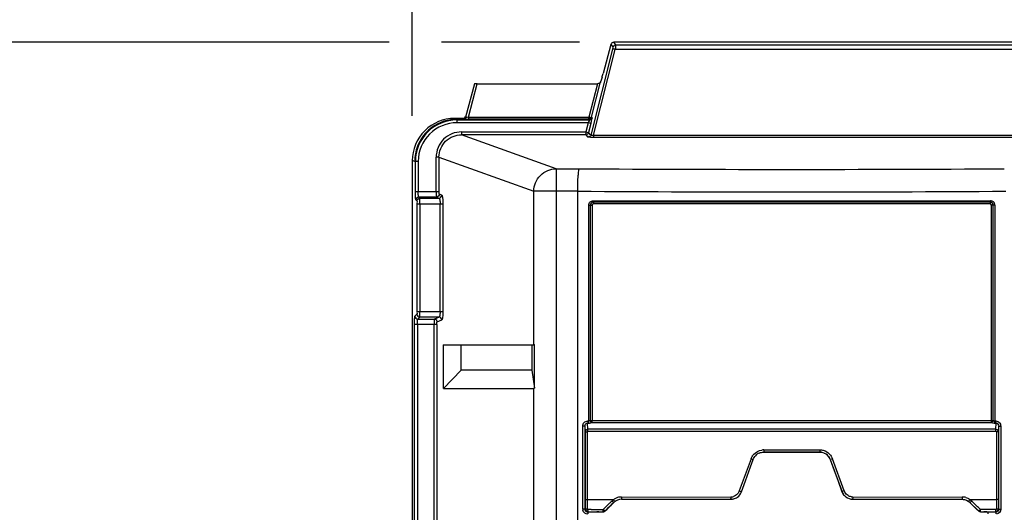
# Model space of a CAD drawing. Header units: inches. Extents: x 0 to 117, y 0 to 83.
# Tile 9 of 59: x 14.09 to 20.97, y 52.46 to 55.91. Entities that reach past the tile are written whole.
import ezdxf

# ---------------------------------------------------------------- set-up
doc = ezdxf.new("R2010")
doc.units = ezdxf.units.IN
doc.header["$LTSCALE"] = 6.431102
doc.header["$MEASUREMENT"] = 0
doc.layers.get('0').update_dxf_attribs({"linetype": 'CONTINUOUS'})
doc.styles.get("Standard").update_dxf_attribs({"font": 'txt', "width": 0.8})
doc.dimstyles.new('DIMSTYLE_1', dxfattribs={"dimtxt": 0.78125, "dimasz": 0.7, "dimexe": 0.18, "dimexo": 0.0625, "dimgap": 0.09, "dimtad": 1, "dimdec": 0, "dimzin": 4, "dimdsep": 46, "dimtxsty": 'STANDARD', "dimblk": '_FILLED', "dimblk1": '_FILLED', "dimblk2": '_FILLED', "dimcen": 0.09, "dimadec": 0, "dimazin": 0, "dimtfac": 1, "dimtdec": 0, "dimtofl": 0, "dimtmove": 0, "dimatfit": 3, "dimldrblk": '_FILLED', "dimfxl": 1, "dimtolj": 1, "dimtzin": 4, "dimarcsym": 0})

# ---------------------------------------------------------------- blocks, each defined once
blk = doc.blocks.new('_FILLED')
at = {"color": 0, "linetype": 'BYBLOCK'}
blk.add_solid([(0, 0), (-1, 0.1429), (-1, -0.1429)], dxfattribs=at)
blk = doc.blocks.new('*D11')
at = {"color": 7, "linetype": 'CONTINUOUS'}
for p, q in [((16.8292, 55.2343), (16.8292, 59.0003)), ((28.9765, 55.0789), (28.9765, 59.0003)), ((16.8292, 58.6253), (22.9029, 58.6253)), ((28.9765, 58.6253), (22.9029, 58.6253))]:
    blk.add_line(p, q, dxfattribs=at)
at = {"color": 7, "linetype": 'CONTINUOUS', "xscale": 0.7, "yscale": 0.7, "zscale": 0.7, "rotation": 180}
blk.add_blockref('_FILLED', (16.8292, 58.6253), dxfattribs=at)
at = {"color": 7, "linetype": 'CONTINUOUS', "xscale": 0.7, "yscale": 0.7, "zscale": 0.7}
blk.add_blockref('_FILLED', (28.9765, 58.6253), dxfattribs=at)
at = {"color": 7, "linetype": 'CONTINUOUS', "insert": (22.9029, 59.6018), "char_height": 0.78125, "width": 1.875, "attachment_point": 2, "line_spacing_factor": 0.9}
blk.add_mtext('309', dxfattribs=at)
blk = doc.blocks.new('*D12')
at = {"color": 7, "linetype": 'CONTINUOUS'}
for p, q in [((16.6672, 55.7473), (13.4265, 55.7473)), ((13.8015, 55.7473), (13.8015, 42.1076)), ((17.9976, 55.7473), (17.0326, 55.7473)), ((13.8015, 28.4678), (13.8015, 42.1076)), ((16.8122, 28.4678), (13.4265, 28.4678))]:
    blk.add_line(p, q, dxfattribs=at)
at = {"color": 7, "linetype": 'CONTINUOUS', "xscale": 0.7, "yscale": 0.7, "zscale": 0.7}
for p, rotation in [((13.8015, 55.7473), 90), ((13.8015, 28.4678), 270)]:
    blk.add_blockref('_FILLED', p, dxfattribs=dict(at, rotation=rotation))
at = {"color": 7, "linetype": 'CONTINUOUS', "insert": (12.8249, 42.1076), "char_height": 0.78125, "width": 1.875, "attachment_point": 2, "rotation": 90, "line_spacing_factor": 0.9}
blk.add_mtext('693', dxfattribs=at)

msp = doc.modelspace()

# ---------------------------------------------------------------- linework, layer by layer
at = {"color": 7, "linetype": 'CONTINUOUS'}
for p, q in [((18.2512, 55.7286), (18.2369, 55.7473)), ((27.5768, 55.7473), (18.2369, 55.7473)), ((18.2291, 55.6988), (18.076, 55.0994)), ((18.0949, 55.0984), (18.2481, 55.6982)), ((18.2179, 55.7327), (18.1634, 55.5296)), ((18.2179, 55.7327), (18.2322, 55.714)), ((27.5655, 55.6982), (18.2481, 55.6982)), ((18.2512, 55.7286), (27.5624, 55.7286)), ((18.0824, 55.2241), (18.1457, 55.4719)), ((18.1554, 55.5017), (18.1457, 55.4719)), ((17.2638, 55.4565), (17.2021, 55.2253)), ((17.2212, 55.2248), (17.2832, 55.4572)), ((17.2832, 55.4572), (18.1228, 55.4572)), ((18.1228, 55.4572), (18.0634, 55.2248)), ((17.1412, 55.2103), (17.1247, 55.2158)), ((17.1831, 55.2158), (17.1247, 55.2158)), ((17.1412, 55.2103), (17.1412, 55.1854)), ((17.1412, 55.2103), (17.1906, 55.2103)), ((17.1412, 55.2051), (18.0668, 55.2051)), ((17.1831, 55.2107), (17.1831, 55.2158)), ((17.2212, 55.2248), (17.2212, 55.2095)), ((17.2212, 55.2248), (18.0634, 55.2248)), ((18.0634, 55.2095), (17.2212, 55.2095)), ((18.0634, 55.2141), (18.0634, 55.2248)), ((18.0634, 55.2095), (18.0634, 55.2141)), ((18.0668, 55.2051), (18.0634, 55.2095)), ((18.0858, 55.2197), (18.0824, 55.2241)), ((18.0583, 55.1854), (17.1414, 55.1854)), ((18.0583, 55.1854), (18.0412, 55.1216)), ((18.0773, 55.1804), (18.0583, 55.1854)), ((18.0773, 55.1804), (18.0602, 55.1165)), ((17.1738, 55.1216), (17.1738, 55.1019)), ((17.1738, 55.1216), (18.0412, 55.1216)), ((17.8349, 54.8643), (17.1738, 55.1019)), ((18.0412, 55.1019), (17.1738, 55.1019)), ((18.0412, 55.1216), (18.0596, 55.1167)), ((18.0412, 55.1216), (18.0412, 55.1101)), ((18.0412, 55.1019), (18.0412, 55.1084)), ((18.0412, 55.1019), (18.0571, 55.0848)), ((18.0581, 55.0845), (18.0571, 55.0848)), ((18.063, 55.0839), (18.0581, 55.0845)), ((18.0745, 55.101), (18.0602, 55.1165)), ((18.0949, 55.0984), (18.0949, 55.0832)), ((18.0949, 55.0984), (27.7187, 55.0984)), ((27.7187, 55.0832), (18.0949, 55.0832)), ((16.8292, 54.9209), (16.8292, 28.7628)), ((16.8458, 54.9153), (16.8292, 54.9208)), ((16.9963, 54.7055), (16.9963, 54.9452)), ((17.0158, 54.9452), (16.9963, 54.9452)), ((17.0158, 54.9453), (17.0158, 54.7055)), ((17.0158, 54.9453), (17.6786, 54.707)), ((16.8707, 54.9153), (16.8458, 54.9153)), ((16.851, 54.7055), (16.851, 54.9153)), ((16.8707, 54.9154), (16.8707, 54.7055)), ((17.8349, 54.8643), (17.8349, 28.6895)), ((17.8349, 54.8643), (17.9963, 54.8643)), ((16.851, 54.7055), (17.0158, 54.7055)), ((16.8539, 54.6465), (16.8614, 54.6391)), ((16.881, 54.6587), (16.8736, 54.6662)), ((16.9986, 54.6662), (16.8736, 54.6662)), ((16.881, 54.6587), (17.0165, 54.6587)), ((16.9986, 54.6662), (17.0165, 54.6587)), ((17.0361, 54.6784), (17.0181, 54.6858)), ((17.6786, 53.6332), (17.6786, 54.707)), ((17.9856, 54.707), (17.6786, 54.707)), ((17.9856, 28.847), (17.9856, 54.707)), ((18.0935, 54.641), (20.8697, 54.641)), ((16.8624, 53.8674), (16.8624, 54.6194)), ((16.8624, 54.6194), (17.0431, 54.6194)), ((16.882, 54.6194), (16.882, 53.8674)), ((17.0236, 53.8674), (17.0236, 54.6194)), ((17.0431, 54.6194), (17.0431, 53.8674)), ((18.0628, 53.1024), (18.0628, 54.6103)), ((18.0628, 54.6103), (18.0867, 54.6103)), ((18.0731, 54.6103), (18.0731, 53.1067)), ((18.0867, 54.6103), (18.0867, 53.1067)), ((20.8691, 54.6313), (18.0942, 54.6313)), ((20.8683, 54.6184), (18.095, 54.6184)), ((20.8765, 53.1068), (20.8765, 54.6103)), ((20.9005, 54.6103), (20.8765, 54.6103)), ((20.8902, 53.1068), (20.8902, 54.6103)), ((20.9005, 54.6103), (20.9005, 53.1024)), ((16.8614, 53.8477), (16.8478, 53.8341)), ((16.8624, 53.8674), (17.0431, 53.8674)), ((16.8674, 53.8144), (16.881, 53.828)), ((17.0165, 53.828), (16.881, 53.828)), ((17.0165, 53.828), (16.9837, 53.8144)), ((16.8448, 30.0608), (16.8448, 53.7751)), ((17.0009, 53.7751), (16.8448, 53.7751)), ((16.8645, 53.7751), (16.8645, 30.0608)), ((16.8674, 53.8144), (16.9837, 53.8144)), ((16.9813, 30.0608), (16.9813, 53.7751)), ((17.0009, 53.7751), (17.0009, 30.0608)), ((17.0032, 53.7948), (17.0361, 53.8084)), ((17.0465, 53.33), (17.0465, 53.6332)), ((17.0465, 53.6332), (17.6786, 53.6332)), ((17.1708, 53.6309), (17.0465, 53.6332)), ((17.1708, 53.456), (17.1708, 53.6309)), ((17.6636, 53.6309), (17.1708, 53.6309)), ((17.6836, 53.6331), (17.6636, 53.6309)), ((17.6636, 53.6309), (17.6636, 53.456)), ((17.6786, 53.6332), (17.6845, 53.6331)), ((17.6836, 53.3319), (17.6836, 53.6331)), ((17.1708, 53.456), (17.0465, 53.33)), ((17.6636, 53.456), (17.1708, 53.456)), ((17.6636, 53.456), (17.6836, 53.3319)), ((17.0465, 53.33), (17.6786, 53.33)), ((17.6786, 52.2552), (17.6786, 53.33)), ((18.0215, 52.4859), (18.0215, 53.0666)), ((18.0351, 53.0666), (18.0215, 53.0666)), ((18.0351, 53.0666), (18.0351, 52.4859)), ((18.0351, 53.0666), (18.0371, 53.0257)), ((18.0559, 53.0445), (18.0538, 53.0876)), ((18.0551, 53.1024), (18.0628, 53.1024)), ((18.0572, 53.0876), (18.0581, 53.0876)), ((18.0731, 53.1067), (20.8765, 53.1067)), ((18.0854, 53.092), (20.8779, 53.092)), ((20.8765, 53.1068), (20.8877, 53.1067)), ((20.9005, 53.1024), (20.9081, 53.1024)), ((20.9052, 53.0876), (20.9061, 53.0877)), ((20.9074, 53.0447), (20.9095, 53.0876)), ((20.9262, 53.026), (20.9281, 53.0666)), ((20.9281, 52.4859), (20.9281, 53.0666)), ((20.9281, 53.0666), (20.9418, 53.0666)), ((20.9418, 53.0666), (20.9418, 52.4859)), ((18.0371, 53.0257), (18.037, 52.4878)), ((18.0371, 53.0257), (18.0508, 53.0257)), ((18.0508, 53.0257), (18.0508, 52.4869)), ((18.0562, 53.0302), (20.9079, 53.0302)), ((20.9124, 53.026), (20.9125, 52.4869)), ((20.9262, 53.026), (20.9124, 53.026)), ((20.9262, 53.026), (20.9262, 52.4878)), ((19.2857, 52.8846), (19.2861, 52.8849)), ((19.3291, 52.8846), (19.2857, 52.8846)), ((19.2858, 52.9006), (19.677, 52.9006)), ((19.2858, 52.9006), (19.2859, 52.8872)), ((19.2861, 52.8849), (19.6767, 52.8849)), ((19.6331, 52.8846), (19.3291, 52.8846)), ((19.6765, 52.8846), (19.6331, 52.8846)), ((19.6765, 52.8846), (19.6767, 52.8849)), ((19.677, 52.9006), (19.6768, 52.889)), ((19.1967, 52.8383), (19.1148, 52.6135)), ((19.1574, 52.683), (19.1937, 52.783)), ((19.1937, 52.783), (19.2119, 52.8329)), ((19.1967, 52.8383), (19.2098, 52.8336)), ((19.7505, 52.8328), (19.7507, 52.833)), ((19.7505, 52.8328), (19.7596, 52.8078)), ((19.7507, 52.833), (19.8326, 52.608)), ((19.7659, 52.8384), (19.753, 52.8338)), ((19.7596, 52.8078), (19.7687, 52.7828)), ((19.8479, 52.6134), (19.7659, 52.8384)), ((19.7687, 52.7828), (19.8051, 52.6828)), ((19.1392, 52.6331), (19.1574, 52.683)), ((19.8051, 52.6828), (19.8324, 52.6078)), ((19.1148, 52.6135), (19.128, 52.6088)), ((19.1301, 52.6081), (19.1392, 52.6331)), ((19.8324, 52.6078), (19.8326, 52.608)), ((19.8479, 52.6134), (19.8349, 52.6088)), ((18.2349, 52.5524), (18.0508, 52.5524)), ((18.2107, 52.5297), (18.1699, 52.4901)), ((18.2039, 52.5), (18.2371, 52.5327)), ((18.2371, 52.5327), (18.2372, 52.5324)), ((18.2904, 52.571), (19.0554, 52.572)), ((18.2922, 52.5552), (18.2922, 52.555)), ((19.0354, 52.5559), (19.0556, 52.5559)), ((19.056, 52.5562), (19.0556, 52.5559)), ((19.1008, 52.5702), (19.1012, 52.5705)), ((19.9063, 52.5559), (19.9065, 52.5562)), ((19.9063, 52.5559), (19.9279, 52.5559)), ((19.9072, 52.572), (20.6728, 52.571)), ((20.6711, 52.555), (20.6711, 52.5552)), ((20.7261, 52.5327), (20.726, 52.5324)), ((20.7261, 52.5327), (20.786, 52.4739)), ((20.9124, 52.5524), (20.7284, 52.5524)), ((20.7457, 52.5364), (20.7389, 52.5431)), ((20.7798, 52.5033), (20.7457, 52.5364)), ((18.0351, 52.4859), (18.0215, 52.4859)), ((18.0549, 52.4663), (18.0567, 52.4681)), ((18.0807, 52.4663), (18.0549, 52.4663)), ((18.0567, 52.4681), (18.0805, 52.4681)), ((18.0805, 52.4681), (18.1517, 52.4683)), ((18.0871, 52.4663), (18.0807, 52.4663)), ((18.1129, 52.4664), (18.0871, 52.4663)), ((18.1194, 52.4677), (18.1129, 52.4664)), ((18.1517, 52.4683), (18.1635, 52.4683)), ((18.1699, 52.4901), (18.1631, 52.4836)), ((18.1636, 52.4681), (18.1635, 52.4683)), ((18.1773, 52.4739), (18.1906, 52.487)), ((18.1774, 52.4737), (18.1773, 52.4739)), ((18.1906, 52.487), (18.2039, 52.5)), ((20.7866, 52.4967), (20.7798, 52.5033)), ((20.7859, 52.4737), (20.786, 52.4739)), ((20.7933, 52.4901), (20.7866, 52.4967)), ((20.8001, 52.4836), (20.7933, 52.4901)), ((20.7996, 52.4681), (20.7997, 52.4683)), ((20.7996, 52.4681), (20.818, 52.4681)), ((20.7997, 52.4683), (20.8116, 52.4683)), ((20.8843, 52.483), (20.8001, 52.4836)), ((20.8116, 52.4683), (20.8235, 52.4683)), ((20.818, 52.4681), (20.8232, 52.468)), ((20.8235, 52.4683), (20.871, 52.4682)), ((20.8439, 52.4677), (20.8503, 52.4664)), ((20.8761, 52.4663), (20.8503, 52.4664)), ((20.871, 52.4682), (20.9065, 52.4681)), ((20.9084, 52.4663), (20.8761, 52.4663)), ((20.9086, 52.483), (20.8843, 52.483)), ((20.9084, 52.4663), (20.9065, 52.4681)), ((20.9281, 52.4859), (20.9418, 52.4859))]:
    msp.add_line(p, q, dxfattribs=at)
for points in [[(18.0538, 53.0876), (18.0547, 53.0876), (18.0555, 53.0876), (18.0564, 53.0876), (18.0589, 53.0876)], [(18.0589, 53.0876), (18.0598, 53.0876), (18.0606, 53.0876), (18.0615, 53.0876)], [(20.9018, 53.0876), (20.9027, 53.0876), (20.9035, 53.0876), (20.9044, 53.0876), (20.9069, 53.0877)], [(20.9069, 53.0877), (20.9078, 53.0877), (20.9086, 53.0877), (20.9095, 53.0876)], [(18.0508, 53.0257), (18.0509, 53.0265), (18.051, 53.0271), (18.0513, 53.0277), (18.0516, 53.0282), (18.052, 53.0287), (18.0526, 53.0292), (18.0536, 53.0296), (18.0548, 53.0299), (18.0562, 53.0302)], [(20.9079, 53.0302), (20.909, 53.03), (20.9099, 53.0297), (20.9106, 53.0294), (20.9112, 53.029), (20.9116, 53.0285), (20.912, 53.028), (20.9122, 53.0274), (20.9124, 53.0267), (20.9124, 53.026)], [(18.0508, 52.4869), (18.0508, 52.4863), (18.051, 52.4856), (18.0513, 52.485), (18.0516, 52.4845), (18.0521, 52.484), (18.0527, 52.4836), (18.0533, 52.4833), (18.054, 52.4831), (18.0547, 52.483)], [(18.1616, 52.4826), (18.1617, 52.4812), (18.1617, 52.4799), (18.1617, 52.4787), (18.1618, 52.4775), (18.1618, 52.4764), (18.1619, 52.4754), (18.162, 52.4744), (18.162, 52.4735), (18.1621, 52.4727), (18.1622, 52.4721)], [(20.9125, 52.4869), (20.9124, 52.4862), (20.9123, 52.4856), (20.912, 52.485), (20.9116, 52.4844), (20.9111, 52.4839), (20.9106, 52.4836), (20.91, 52.4833), (20.9093, 52.4831), (20.9086, 52.483)]]:
    msp.add_lwpolyline(points, dxfattribs=at)
for centre, radius, start, end in [((17.1245, 54.9206), 0.2952, 89.9487, 179.95305), ((17.141, 54.9151), 0.29, 89.94976, 179.97138), ((17.2204, 55.8457), 0.6361, 269.43153, 270.06514), ((17.141, 54.9151), 0.2703, 89.90986, 179.95135), ((17.1409, 54.9152), 0.2951, 151.74314, 158.90066), ((19.4816, 292.7662), 237.9066, 269.642291, 270.357709), ((19.4814, 297.9388), 243.2365, 269.647648, 270.352465), ((20.8698, 54.6103), 0.0307, 0.02661, 90.03481), ((19.2861, 52.8057), 0.0951, 137.57025, 144.87703), ((19.2857, 52.8065), 0.0782, 113.71247, 137.66566), ((19.2859, 52.8064), 0.0942, 90.04069, 98.86086), ((19.677, 52.8059), 0.0783, 20.03141, 89.99289), ((19.9066, 52.6349), 0.0625, 200.06357, 208.17534), ((15.5573, 55.2348), 3.7893, 314.44789, 314.73687), ((18.2862, 52.4865), 0.0836, 123.38429, 127.88117), ((18.2923, 52.4769), 0.0784, 90.12735, 134.41893), ((18.2878, 52.4839), 0.0866, 110.15059, 123.31605), ((18.2907, 52.4759), 0.0951, 94.07985, 110.15235), ((18.2901, 52.4845), 0.0865, 89.76187, 94.05314), ((19.0553, 52.6348), 0.0628, 270.06942, 278.66347), ((19.0559, 52.6346), 0.0784, 270.0572, 277.9005), ((19.0551, 52.6363), 0.0644, 278.64113, 286.592), ((19.0553, 52.6358), 0.0798, 278.18305, 293.4174), ((19.0562, 52.6347), 0.0784, 293.32331, 304.98794), ((19.9066, 52.6344), 0.0782, 262.09355, 269.93674), ((19.9072, 52.6348), 0.0628, 261.86083, 269.93263), ((20.6725, 52.4751), 0.0959, 74.00084, 89.82271), ((20.671, 52.4763), 0.0786, 45.5707, 65.19178), ((20.6742, 52.482), 0.0889, 52.42758, 56.70698), ((18.0565, 52.4859), 0.035, 180.06938, 191.00176), ((18.1126, 44.6246), 7.8586, 90.24472, 90.42181), ((18.131, 62.3669), 9.8988, 270.0522, 270.18874), ((18.1008, 56.0285), 3.5455, 270.81418, 271.00743)]:
    msp.add_arc(centre, radius, start, end, dxfattribs=at)
for centre, major_axis, ratio, start_param, end_param in [((18.2369, 55.7276), (0.012, -0.0157), 0.997825, 2.488145, 3.79504), ((18.1613, 55.5296), (0.0106, 0.0394), 0.050613, -2.342596, -1.557198), ((17.2841, 55.4565), (0.0204, 0), 0.034304, 1.618834, 3.127875), ((17.1831, 55.2355), (0, 0.0197), 0.999848, -3.141593, -1.832596), ((17.8349, 53.4875), (0.1572, 0.1572), 0.062915, -3.078761, -2.92167), ((19.4816, 53.4797), (11.1094, 10.8658), 0.012479, 1.670833, 1.676255), ((19.4816, 53.4797), (11.1094, -10.8658), 0.012479, 1.465337, 1.47076), ((18.1429, 52.4676), (0.0236, 0), 0.017455, 2.028416, 3.054326), ((20.8204, 52.4676), (0.0236, 0), 0.017455, 0.087266, 1.449748)]:
    msp.add_ellipse(centre, major_axis=major_axis, ratio=ratio, start_param=start_param, end_param=end_param, dxfattribs=at)
for points, knots in [([(18.2322, 55.714), (18.233, 55.7131), (18.2307, 55.7079), (18.2304, 55.7038), (18.2294, 55.7005)], [0, 0, 0, 0, 0.255534, 1, 1, 1, 1]), ([(18.2481, 55.6982), (18.2461, 55.6987), (18.2425, 55.6995), (18.2375, 55.7001), (18.2348, 55.7008), (18.2315, 55.6999), (18.2335, 55.6987), (18.2341, 55.6983)], [0, 0, 0, 0, 0.348587, 0.603229, 0.79292, 0.873186, 1, 1, 1, 1]), ([(18.2512, 55.7286), (18.2473, 55.7286), (18.2388, 55.7285), (18.2352, 55.719), (18.2365, 55.7158)], [0, 0, 0, 0, 0.528857, 1, 1, 1, 1]), ([(18.2512, 55.7286), (18.2524, 55.7258), (18.2488, 55.7151), (18.2491, 55.7052), (18.2481, 55.6982)], [0, 0, 0, 0, 0.300445, 1, 1, 1, 1]), ([(18.1457, 55.4719), (18.1437, 55.4655), (18.1348, 55.4586), (18.1255, 55.4572), (18.1228, 55.4572)], [0, 0, 0, 0, 0.710194, 1, 1, 1, 1]), ([(17.1906, 55.2103), (17.1886, 55.2104), (17.1871, 55.2102), (17.1832, 55.2106), (17.1852, 55.2107), (17.1858, 55.2107)], [0, 0, 0, 0, 0.688731, 0.780325, 1, 1, 1, 1]), ([(17.2021, 55.2253), (17.2011, 55.2215), (17.1987, 55.2134), (17.1887, 55.2123), (17.1859, 55.2144)], [0, 0, 0, 0, 0.529637, 1, 1, 1, 1]), ([(17.1906, 55.2103), (17.1922, 55.2102), (17.2, 55.2098), (17.2079, 55.2096), (17.2141, 55.2096)], [0, 0, 0, 0, 0.207122, 1, 1, 1, 1]), ([(17.2054, 55.2235), (17.2044, 55.2202), (17.2033, 55.2132), (17.1947, 55.2121), (17.1928, 55.2139)], [0, 0, 0, 0, 0.567918, 1, 1, 1, 1]), ([(17.2054, 55.2235), (17.2045, 55.2236), (17.2031, 55.2235), (17.202, 55.2249), (17.2021, 55.2253)], [0, 0, 0, 0, 0.670257, 1, 1, 1, 1]), ([(18.0668, 55.2051), (18.0688, 55.2038), (18.0615, 55.1949), (18.0606, 55.1897), (18.0583, 55.1854)], [0, 0, 0, 0, 0.331025, 1, 1, 1, 1]), ([(18.0634, 55.2248), (18.0676, 55.2238), (18.073, 55.2232), (18.0814, 55.2222), (18.0824, 55.2241)], [0, 0, 0, 0, 0.668168, 1, 1, 1, 1]), ([(18.0824, 55.2241), (18.0814, 55.2203), (18.0791, 55.2122), (18.0691, 55.2112), (18.0663, 55.2133)], [0, 0, 0, 0, 0.528746, 1, 1, 1, 1]), ([(18.0858, 55.2197), (18.0848, 55.2159), (18.0825, 55.2077), (18.0724, 55.2067), (18.0696, 55.2088)], [0, 0, 0, 0, 0.528857, 1, 1, 1, 1]), ([(18.0773, 55.1804), (18.0797, 55.1893), (18.0834, 55.2014), (18.0848, 55.214), (18.0865, 55.2187), (18.0858, 55.2197)], [0, 0, 0, 0, 0.687001, 0.90896, 1, 1, 1, 1]), ([(17.1738, 55.1216), (17.1286, 55.1216), (17.0344, 55.0845), (16.9962, 54.9904), (16.9963, 54.9452)], [0, 0, 0, 0, 0.500177, 1, 1, 1, 1]), ([(17.0158, 54.9452), (17.0158, 54.9853), (17.0498, 55.0691), (17.1336, 55.1019), (17.1738, 55.1019)], [0, 0, 0, 0, 0.499366, 1, 1, 1, 1]), ([(18.0602, 55.1165), (18.0592, 55.1127), (18.0569, 55.1045), (18.0469, 55.1036), (18.0441, 55.1057)], [0, 0, 0, 0, 0.528814, 1, 1, 1, 1]), ([(18.076, 55.0994), (18.075, 55.0956), (18.0727, 55.0874), (18.0627, 55.0864), (18.0598, 55.0885)], [0, 0, 0, 0, 0.528935, 1, 1, 1, 1]), ([(18.0949, 55.0832), (18.0918, 55.0832), (18.0812, 55.0832), (18.0705, 55.0834), (18.063, 55.0839)], [0, 0, 0, 0, 0.292422, 1, 1, 1, 1]), ([(18.0949, 55.0984), (18.0905, 55.0973), (18.0857, 55.0963), (18.0759, 55.0975), (18.076, 55.0994)], [0, 0, 0, 0, 0.707846, 1, 1, 1, 1]), ([(17.6786, 54.707), (17.6789, 54.747), (17.7122, 54.83), (17.795, 54.8641), (17.8349, 54.8643)], [0, 0, 0, 0, 0.501232, 1, 1, 1, 1]), ([(17.9856, 54.707), (17.9856, 54.7265), (17.9866, 54.7624), (17.9873, 54.8117), (17.9928, 54.8418), (17.9923, 54.8616), (17.9963, 54.8643)], [0, 0, 0, 0, 0.371107, 0.688894, 0.908275, 1, 1, 1, 1]), ([(16.8539, 54.6465), (16.8527, 54.6478), (16.8531, 54.6548), (16.8504, 54.6734), (16.851, 54.6919), (16.851, 54.7055)], [0, 0, 0, 0, 0.092283, 0.311992, 1, 1, 1, 1]), ([(16.8736, 54.6662), (16.8726, 54.6669), (16.8725, 54.6718), (16.8704, 54.6839), (16.8707, 54.6964), (16.8707, 54.7055)], [0, 0, 0, 0, 0.094089, 0.313616, 1, 1, 1, 1]), ([(16.882, 54.6194), (16.882, 54.6285), (16.8804, 54.6411), (16.8829, 54.6551), (16.881, 54.6587)], [0, 0, 0, 0, 0.689101, 1, 1, 1, 1]), ([(16.9963, 54.7055), (16.9963, 54.6964), (16.9959, 54.684), (16.9978, 54.6718), (16.9977, 54.667), (16.9986, 54.6662)], [0, 0, 0, 0, 0.687208, 0.906873, 1, 1, 1, 1]), ([(17.0181, 54.6858), (17.0162, 54.6867), (17.017, 54.6955), (17.0158, 54.701), (17.0158, 54.7055)], [0, 0, 0, 0, 0.325254, 1, 1, 1, 1]), ([(17.0165, 54.6587), (17.0207, 54.6576), (17.0219, 54.6396), (17.0236, 54.6285), (17.0236, 54.6194)], [0, 0, 0, 0, 0.323609, 1, 1, 1, 1]), ([(17.0361, 54.6784), (17.0379, 54.6776), (17.0394, 54.6701), (17.0429, 54.6519), (17.0431, 54.633), (17.0431, 54.6194)], [0, 0, 0, 0, 0.099499, 0.318444, 1, 1, 1, 1]), ([(18.0628, 54.6103), (18.0627, 54.6182), (18.0694, 54.6347), (18.0857, 54.6407), (18.0935, 54.641)], [0, 0, 0, 0, 0.501341, 1, 1, 1, 1]), ([(18.0935, 54.641), (18.0935, 54.6392), (18.0937, 54.636), (18.0939, 54.6327), (18.0942, 54.6313)], [0, 0, 0, 0, 0.55914, 1, 1, 1, 1]), ([(20.8697, 54.641), (20.8697, 54.6392), (20.8696, 54.636), (20.8694, 54.6327), (20.8691, 54.6313)], [0, 0, 0, 0, 0.55914, 1, 1, 1, 1]), ([(16.8614, 54.6391), (16.8629, 54.6376), (16.8612, 54.6298), (16.8624, 54.6239), (16.8624, 54.6194)], [0, 0, 0, 0, 0.320726, 1, 1, 1, 1]), ([(16.8448, 53.7751), (16.8448, 53.7887), (16.8442, 53.8072), (16.8469, 53.8258), (16.8465, 53.8328), (16.8478, 53.8341)], [0, 0, 0, 0, 0.688005, 0.907711, 1, 1, 1, 1]), ([(16.8624, 53.8674), (16.8624, 53.8628), (16.8612, 53.8569), (16.8628, 53.8491), (16.8614, 53.8477)], [0, 0, 0, 0, 0.691412, 1, 1, 1, 1]), ([(16.881, 53.828), (16.8829, 53.8317), (16.8804, 53.8457), (16.882, 53.8583), (16.882, 53.8674)], [0, 0, 0, 0, 0.310894, 1, 1, 1, 1]), ([(17.0236, 53.8674), (17.0236, 53.8583), (17.0219, 53.8472), (17.0208, 53.8292), (17.0165, 53.828)], [0, 0, 0, 0, 0.67555, 1, 1, 1, 1]), ([(17.0431, 53.8674), (17.0431, 53.8538), (17.0429, 53.8349), (17.0394, 53.8167), (17.0379, 53.8092), (17.0361, 53.8084)], [0, 0, 0, 0, 0.680553, 0.900121, 1, 1, 1, 1]), ([(16.8645, 53.7751), (16.8645, 53.7841), (16.8642, 53.7967), (16.8663, 53.8088), (16.8664, 53.8137), (16.8674, 53.8144)], [0, 0, 0, 0, 0.68557, 0.905493, 1, 1, 1, 1]), ([(16.9837, 53.8144), (16.9827, 53.8137), (16.9829, 53.8088), (16.981, 53.7966), (16.9814, 53.7841), (16.9813, 53.7751)], [0, 0, 0, 0, 0.093172, 0.31281, 1, 1, 1, 1]), ([(17.0009, 53.7751), (17.0009, 53.7797), (17.002, 53.7851), (17.0013, 53.794), (17.0032, 53.7948)], [0, 0, 0, 0, 0.686024, 1, 1, 1, 1]), ([(18.0215, 53.0666), (18.0215, 53.0755), (18.0278, 53.0942), (18.0463, 53.1024), (18.0551, 53.1024)], [0, 0, 0, 0, 0.502573, 1, 1, 1, 1]), ([(18.0538, 53.0876), (18.054, 53.0882), (18.0551, 53.0923), (18.0551, 53.0966), (18.0548, 53.1002)], [0, 0, 0, 0, 0.153083, 1, 1, 1, 1]), ([(18.0615, 53.0876), (18.0617, 53.0882), (18.0627, 53.0923), (18.0628, 53.0966), (18.0624, 53.1002)], [0, 0, 0, 0, 0.153028, 1, 1, 1, 1]), ([(18.0615, 53.0876), (18.0657, 53.0877), (18.0717, 53.088), (18.0808, 53.0893), (18.0815, 53.0919)], [0, 0, 0, 0, 0.60647, 1, 1, 1, 1]), ([(18.0854, 53.0919), (18.0856, 53.0926), (18.0867, 53.0966), (18.0867, 53.101), (18.0864, 53.1045)], [0, 0, 0, 0, 0.15303, 1, 1, 1, 1]), ([(20.8779, 53.092), (20.8776, 53.0926), (20.8766, 53.0967), (20.8766, 53.101), (20.8768, 53.1046)], [0, 0, 0, 0, 0.153255, 1, 1, 1, 1]), ([(20.9018, 53.0876), (20.9016, 53.0882), (20.9005, 53.0923), (20.9005, 53.0967), (20.9009, 53.1002)], [0, 0, 0, 0, 0.15277, 1, 1, 1, 1]), ([(20.9081, 53.1024), (20.917, 53.1025), (20.9358, 53.0943), (20.9413, 53.0755), (20.9418, 53.0666)], [0, 0, 0, 0, 0.497397, 1, 1, 1, 1]), ([(20.9095, 53.0876), (20.9092, 53.0882), (20.9082, 53.0923), (20.9081, 53.0967), (20.9085, 53.1002)], [0, 0, 0, 0, 0.152827, 1, 1, 1, 1]), ([(18.0559, 53.0445), (18.0557, 53.0439), (18.0546, 53.0398), (18.0546, 53.0355), (18.0549, 53.032)], [0, 0, 0, 0, 0.152726, 1, 1, 1, 1]), ([(20.9074, 53.0447), (20.6703, 53.0449), (19.7198, 53.0453), (18.7693, 53.0449), (18.0559, 53.0445)], [0, 0, 0, 0, 0.249478, 1, 1, 1, 1]), ([(18.0371, 52.5529), (18.0376, 52.5521), (18.0424, 52.5534), (18.0456, 52.5525), (18.0485, 52.5526)], [0, 0, 0, 0, 0.236761, 1, 1, 1, 1]), ([(18.2243, 52.5431), (18.2257, 52.5418), (18.227, 52.5399), (18.235, 52.5338), (18.2338, 52.5355)], [0, 0, 0, 0, 0.461592, 1, 1, 1, 1]), ([(18.2459, 52.5401), (18.2448, 52.5396), (18.2413, 52.5447), (18.2389, 52.5471), (18.2373, 52.5499)], [0, 0, 0, 0, 0.274849, 1, 1, 1, 1]), ([(18.2904, 52.571), (18.2904, 52.5692), (18.2902, 52.567), (18.2915, 52.5573), (18.2918, 52.5594)], [0, 0, 0, 0, 0.465953, 1, 1, 1, 1]), ([(19.0554, 52.572), (19.0554, 52.5701), (19.0555, 52.5657), (19.0553, 52.5624), (19.0558, 52.5577), (19.0558, 52.5598), (19.0559, 52.5604)], [0, 0, 0, 0, 0.355959, 0.811469, 0.876449, 1, 1, 1, 1]), ([(19.9071, 52.572), (19.9071, 52.5701), (19.907, 52.5657), (19.9072, 52.5624), (19.9068, 52.5577), (19.9067, 52.5598), (19.9067, 52.5604)], [0, 0, 0, 0, 0.355959, 0.811462, 0.876429, 1, 1, 1, 1]), ([(20.6728, 52.571), (20.6728, 52.5692), (20.6731, 52.567), (20.6718, 52.5574), (20.6715, 52.5595)], [0, 0, 0, 0, 0.4679, 1, 1, 1, 1]), ([(20.7174, 52.5401), (20.7185, 52.5396), (20.722, 52.5447), (20.7243, 52.5471), (20.726, 52.5499)], [0, 0, 0, 0, 0.274812, 1, 1, 1, 1]), ([(20.7261, 52.5327), (20.7271, 52.532), (20.7315, 52.5363), (20.7341, 52.5384), (20.736, 52.5409)], [0, 0, 0, 0, 0.274007, 1, 1, 1, 1]), ([(20.9262, 52.5529), (20.9257, 52.5521), (20.9208, 52.5534), (20.9177, 52.5525), (20.9147, 52.5526)], [0, 0, 0, 0, 0.236908, 1, 1, 1, 1]), ([(18.0508, 52.4869), (18.0491, 52.487), (18.0452, 52.4871), (18.0422, 52.4868), (18.0382, 52.4875), (18.0401, 52.4876), (18.0406, 52.4876)], [0, 0, 0, 0, 0.36462, 0.813153, 0.873266, 1, 1, 1, 1]), ([(18.0547, 52.4814), (18.0548, 52.4798), (18.0549, 52.4764), (18.0551, 52.4737), (18.0556, 52.4688), (18.0563, 52.4711), (18.0564, 52.4717)], [0, 0, 0, 0, 0.362358, 0.693038, 0.863305, 1, 1, 1, 1]), ([(18.0549, 52.4663), (18.0561, 52.4661), (18.0565, 52.4601), (18.0567, 52.4568), (18.0564, 52.4537)], [0, 0, 0, 0, 0.272342, 1, 1, 1, 1]), ([(18.1623, 52.4714), (18.1624, 52.4711), (18.163, 52.4698), (18.1631, 52.4718), (18.1632, 52.4724)], [0, 0, 0, 0, 0.312673, 1, 1, 1, 1]), ([(18.1635, 52.4683), (18.165, 52.4683), (18.1678, 52.4684), (18.1706, 52.4691), (18.1718, 52.4698)], [0, 0, 0, 0, 0.506084, 1, 1, 1, 1]), ([(18.1718, 52.477), (18.1727, 52.4763), (18.1758, 52.4738), (18.1739, 52.4761), (18.1735, 52.4765)], [0, 0, 0, 0, 0.653028, 1, 1, 1, 1]), ([(18.1718, 52.4698), (18.1726, 52.4703), (18.1741, 52.4716), (18.1749, 52.4734), (18.1751, 52.4744)], [0, 0, 0, 0, 0.467912, 1, 1, 1, 1]), ([(20.786, 52.4739), (20.787, 52.4732), (20.7907, 52.4788), (20.7942, 52.4796), (20.7971, 52.481)], [0, 0, 0, 0, 0.27621, 1, 1, 1, 1]), ([(20.7914, 52.4699), (20.7906, 52.4703), (20.7891, 52.4716), (20.7884, 52.4734), (20.7881, 52.4744)], [0, 0, 0, 0, 0.468702, 1, 1, 1, 1]), ([(20.7996, 52.4681), (20.7982, 52.4681), (20.7953, 52.4682), (20.7925, 52.4689), (20.7913, 52.4697)], [0, 0, 0, 0, 0.505866, 1, 1, 1, 1]), ([(20.7997, 52.4683), (20.7983, 52.4683), (20.7954, 52.4684), (20.7926, 52.4691), (20.7914, 52.4699)], [0, 0, 0, 0, 0.506053, 1, 1, 1, 1]), ([(20.7997, 52.4683), (20.8001, 52.4684), (20.8029, 52.4724), (20.8014, 52.4772), (20.7994, 52.4805)], [0, 0, 0, 0, 0.099771, 1, 1, 1, 1]), ([(20.8503, 52.4664), (20.8505, 52.4664), (20.8508, 52.4657), (20.8509, 52.4652), (20.851, 52.4648)], [0, 0, 0, 0, 0.307058, 1, 1, 1, 1]), ([(20.851, 52.4648), (20.8515, 52.4625), (20.8516, 52.4589), (20.8514, 52.4553), (20.8513, 52.4541)], [0, 0, 0, 0, 0.654872, 1, 1, 1, 1]), ([(20.9084, 52.4663), (20.9072, 52.4661), (20.9068, 52.4602), (20.9066, 52.4569), (20.9069, 52.4538)], [0, 0, 0, 0, 0.270184, 1, 1, 1, 1]), ([(20.9068, 52.4682), (20.9071, 52.4685), (20.9086, 52.4725), (20.9084, 52.4767), (20.9081, 52.4804)], [0, 0, 0, 0, 0.105242, 1, 1, 1, 1]), ([(20.9262, 52.4878), (20.926, 52.4869), (20.9206, 52.4878), (20.9177, 52.4871), (20.9148, 52.4871)], [0, 0, 0, 0, 0.239101, 1, 1, 1, 1])]:
    msp.add_open_spline(points, degree=3, knots=knots, dxfattribs=at)
for points in [[(17.1412, 55.2103), (17.0803, 55.2103), (17.0167, 55.1897), (16.9675, 55.1539)], [(17.2212, 55.2248), (17.217, 55.2239), (17.2085, 55.2199), (17.2085, 55.2241)], [(16.9675, 55.1539), (16.932, 55.1282), (16.9017, 55.0935), (16.8809, 55.0549)], [(16.8656, 55.0214), (16.8526, 54.9878), (16.8458, 54.9513), (16.8458, 54.9153)], [(16.8736, 54.6662), (16.8643, 54.6661), (16.854, 54.6558), (16.8539, 54.6465)], [(16.8614, 54.6391), (16.8614, 54.6483), (16.8718, 54.6587), (16.881, 54.6587)], [(17.0181, 54.6858), (17.0181, 54.6766), (17.0079, 54.6662), (16.9986, 54.6662)], [(17.0165, 54.6587), (17.0258, 54.6588), (17.036, 54.6692), (17.0361, 54.6784)], [(18.0942, 54.6313), (18.0842, 54.6314), (18.0731, 54.6202), (18.0731, 54.6103)], [(18.095, 54.6184), (18.0912, 54.6184), (18.0867, 54.6142), (18.0867, 54.6103)], [(18.0942, 54.6313), (18.0949, 54.6276), (18.0951, 54.6237), (18.0948, 54.6199)], [(20.8691, 54.6313), (20.8684, 54.6276), (20.8682, 54.6237), (20.8685, 54.6199)], [(20.8765, 54.6103), (20.8766, 54.6142), (20.8721, 54.6184), (20.8683, 54.6184)], [(20.8902, 54.6103), (20.8902, 54.6202), (20.879, 54.6314), (20.8691, 54.6313)], [(16.8478, 53.8341), (16.8478, 53.8248), (16.8581, 53.8144), (16.8674, 53.8144)], [(16.8614, 53.8477), (16.8614, 53.8384), (16.8718, 53.8281), (16.881, 53.828)], [(17.0361, 53.8084), (17.036, 53.8176), (17.0258, 53.828), (17.0165, 53.828)], [(16.9837, 53.8144), (16.9929, 53.8144), (17.0032, 53.804), (17.0032, 53.7948)], [(18.0351, 53.0666), (18.0351, 53.0759), (18.0444, 53.088), (18.0538, 53.0876)], [(18.0731, 53.1067), (18.0705, 53.104), (18.0665, 53.1024), (18.0628, 53.1024)], [(18.0854, 53.092), (18.0802, 53.0934), (18.0737, 53.0999), (18.0757, 53.1049)], [(20.8779, 53.092), (20.8853, 53.0889), (20.8937, 53.0876), (20.9018, 53.0876)], [(20.8902, 53.1067), (20.8892, 53.1017), (20.884, 53.0925), (20.8799, 53.0955)], [(20.8902, 53.1068), (20.8928, 53.1041), (20.8968, 53.1025), (20.9005, 53.1024)], [(20.9095, 53.0876), (20.9188, 53.088), (20.9282, 53.076), (20.9281, 53.0666)], [(18.0371, 53.0257), (18.0371, 53.0346), (18.047, 53.0442), (18.0559, 53.0445)], [(20.9074, 53.0447), (20.9162, 53.0444), (20.9261, 53.0348), (20.9262, 53.026)], [(20.9087, 53.03), (20.9087, 53.0337), (20.909, 53.0448), (20.9075, 53.0413)], [(19.1967, 52.8383), (19.1996, 52.8461), (19.2035, 52.8536), (19.2083, 52.8604)], [(19.2119, 52.8329), (19.2154, 52.8425), (19.2209, 52.8516), (19.2278, 52.8591)], [(19.2159, 52.8698), (19.23, 52.8853), (19.2506, 52.8963), (19.2714, 52.8995)], [(19.2542, 52.8781), (19.2642, 52.8825), (19.2752, 52.8848), (19.2861, 52.8849)], [(19.2543, 52.8781), (19.2641, 52.8823), (19.275, 52.8846), (19.2857, 52.8846)], [(19.6765, 52.8846), (19.6837, 52.8846), (19.691, 52.8835), (19.698, 52.8816)], [(19.677, 52.9006), (19.6854, 52.9006), (19.6938, 52.8994), (19.7019, 52.8972)], [(19.7019, 52.8972), (19.7186, 52.8927), (19.7345, 52.8831), (19.7463, 52.8705)], [(19.7078, 52.8781), (19.7237, 52.8712), (19.7378, 52.8581), (19.746, 52.8428)], [(19.7463, 52.8705), (19.7548, 52.8613), (19.7616, 52.8502), (19.7659, 52.8384)], [(19.1017, 52.5922), (19.0942, 52.584), (19.0841, 52.5778), (19.0735, 52.5746)], [(19.1012, 52.5705), (19.1142, 52.5795), (19.1247, 52.5932), (19.1301, 52.6081)], [(19.1148, 52.6135), (19.1119, 52.6057), (19.1074, 52.5983), (19.1017, 52.5922)], [(19.8324, 52.6078), (19.836, 52.5978), (19.8419, 52.5884), (19.8492, 52.5806)], [(19.8326, 52.608), (19.8362, 52.5981), (19.842, 52.5887), (19.8493, 52.5809)], [(19.8492, 52.5806), (19.8611, 52.568), (19.8782, 52.5592), (19.8953, 52.5567)], [(19.8493, 52.5809), (19.8613, 52.5682), (19.8786, 52.5594), (19.8959, 52.557)], [(19.8746, 52.581), (19.865, 52.5868), (19.8568, 52.5955), (19.8515, 52.6054)], [(19.8983, 52.5726), (19.89, 52.5738), (19.8818, 52.5767), (19.8746, 52.581)], [(18.2243, 52.5431), (18.2278, 52.5463), (18.2312, 52.5495), (18.2349, 52.5524)], [(18.2922, 52.5552), (18.5468, 52.5557), (18.8014, 52.556), (19.056, 52.5562)], [(18.2922, 52.555), (18.5399, 52.5554), (18.7876, 52.5558), (19.0354, 52.5559)], [(19.9065, 52.5562), (20.1614, 52.556), (20.4162, 52.5557), (20.6711, 52.5552)], [(19.9279, 52.5559), (20.1756, 52.5558), (20.4234, 52.5554), (20.6711, 52.555)], [(20.671, 52.555), (20.6822, 52.5549), (20.6937, 52.5524), (20.7039, 52.5477)], [(20.6712, 52.5552), (20.6874, 52.5552), (20.7043, 52.5497), (20.7174, 52.5401)], [(20.699, 52.5673), (20.7074, 52.5649), (20.7156, 52.5611), (20.723, 52.5563)], [(20.7389, 52.5431), (20.7355, 52.5463), (20.732, 52.5495), (20.7284, 52.5524)], [(18.0567, 52.4506), (18.0417, 52.4505), (18.025, 52.4645), (18.0221, 52.4792)], [(18.0549, 52.4663), (18.0456, 52.4662), (18.0351, 52.4766), (18.0351, 52.4859)], [(18.037, 52.4878), (18.037, 52.4785), (18.0474, 52.4681), (18.0567, 52.4681)], [(18.079, 52.4831), (18.1031, 52.4832), (18.1271, 52.4831), (18.1512, 52.4834)], [(18.1631, 52.4836), (18.162, 52.4797), (18.1617, 52.4754), (18.1623, 52.4714)], [(18.1642, 52.4846), (18.1661, 52.4816), (18.1689, 52.4791), (18.1718, 52.477)], [(18.1774, 52.4737), (18.1743, 52.4707), (18.1685, 52.4676), (18.1648, 52.47)], [(20.9262, 52.4878), (20.9262, 52.4785), (20.9158, 52.4681), (20.9065, 52.4681)], [(20.9281, 52.4859), (20.9281, 52.4766), (20.9176, 52.4662), (20.9084, 52.4663)], [(20.9418, 52.4859), (20.9418, 52.4709), (20.9279, 52.454), (20.9132, 52.4512)]]:
    msp.add_open_spline(points, degree=3, dxfattribs=at)

# ---------------------------------------------------------------- dimensions: what is measured, and where the dimension line sits
for base, p1, p2, angle, picture, middle in [((16.8292, 58.6253), (28.9765, 55.0789), (16.8292, 55.2343), 180, '*D11', (21.9654, 59.2112)), ((13.8015, 28.4678), (17.9976, 55.7473), (16.8122, 28.4678), 270, '*D12', (13.6356, 41.2694))]:
    dim = msp.add_linear_dim(base=base, p1=p1, p2=p2, angle=angle, dimstyle='DIMSTYLE_1', dxfattribs=at)
    dim.commit()
    dim.dimension.update_dxf_attribs({"geometry": picture, "text_midpoint": middle, "dimtype": 160})

doc.saveas('drawing.dxf')
